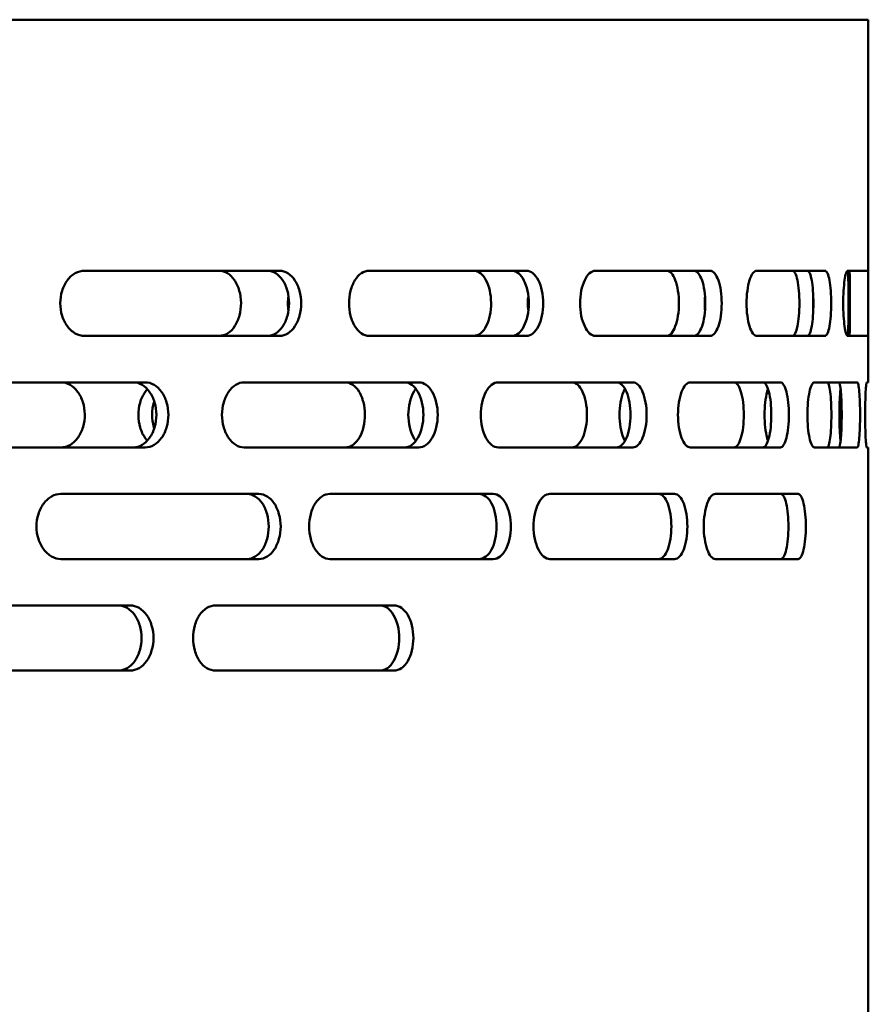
# Model space of a CAD drawing. Header units: millimetres. Extents: x -1845 to 7573, y -1484 to 1950.
# Tile 26 of 41: x 5241 to 5332, y 689 to 795. Entities that reach past the tile are written whole.
import ezdxf

# ---------------------------------------------------------------- set-up
doc = ezdxf.new("R2010")
doc.units = ezdxf.units.MM
doc.layers.add('Видимый контур (ГОСТ)', color=7, linetype='Continuous', lineweight=50)

msp = doc.modelspace()

# ---------------------------------------------------------------- linework, layer by layer
at = {"layer": 'Видимый контур (ГОСТ)'}
for p, q in [((5331.86, 795.17), (4811.86, 795.17)), ((5331.86, 756.17), (5331.86, 795.17)), ((5268.56, 768.17), (5247.55, 768.17)), ((5295.1, 768.17), (5278.16, 768.17)), ((5314.85, 768.17), (5302.51, 768.17)), ((5327.22, 768.17), (5319.84, 768.17)), ((5331.83, 768.17), (5329.64, 768.17)), ((5247.55, 761.17), (5268.56, 761.17)), ((5278.16, 761.17), (5295.1, 761.17)), ((5302.51, 761.17), (5314.85, 761.17)), ((5319.84, 761.17), (5327.22, 761.17)), ((5329.64, 761.17), (5331.83, 761.17)), ((5254.09, 756.17), (5231.51, 756.17)), ((5283.53, 756.17), (5264.72, 756.17)), ((5306.53, 756.17), (5292.07, 756.17)), ((5322.4, 756.17), (5312.73, 756.17)), ((5330.66, 756.17), (5326.07, 756.17)), ((5331.86, 756.17), (5331.68, 756.17)), ((5231.51, 749.17), (5254.09, 749.17)), ((5264.72, 749.17), (5283.53, 749.17)), ((5292.07, 749.17), (5306.53, 749.17)), ((5312.73, 749.17), (5322.4, 749.17)), ((5326.07, 749.17), (5330.66, 749.17)), ((5331.68, 749.17), (5331.86, 749.17)), ((5331.86, 590.17), (5331.86, 749.17)), ((5266.32, 744.17), (5245.03, 744.17)), ((5291.53, 744.17), (5273.95, 744.17)), ((5311.03, 744.17), (5297.62, 744.17)), ((5324.31, 744.17), (5315.41, 744.17)), ((5245.03, 737.17), (5266.32, 737.17)), ((5273.95, 737.17), (5291.53, 737.17)), ((5297.62, 737.17), (5311.03, 737.17)), ((5315.41, 737.17), (5324.31, 737.17)), ((5252.47, 732.17), (5229.71, 732.17)), ((5280.86, 732.17), (5261.65, 732.17)), ((5229.71, 725.17), (5252.47, 725.17)), ((5261.65, 725.17), (5280.86, 725.17))]:
    msp.add_line(p, q, dxfattribs=at)
for points, knots in [([(5247.55, 761.17), (5247.23, 761.17), (5246.88, 761.26), (5246.24, 761.62), (5245.95, 761.89), (5245.49, 762.51), (5245.29, 762.9), (5245.02, 763.76), (5244.95, 764.23), (5244.95, 765.11), (5245.02, 765.58), (5245.29, 766.44), (5245.49, 766.84), (5245.95, 767.46), (5246.24, 767.73), (5246.88, 768.08), (5247.23, 768.17), (5247.55, 768.17)], [0.527688, 0.527688, 0.527688, 0.527688, 0.659634, 0.659634, 0.791579, 0.791579, 0.923411, 0.923411, 1.055244, 1.055244, 1.187076, 1.187076, 1.318908, 1.318908, 1.450854, 1.450854, 1.582799, 1.582799, 1.582799, 1.582799]), ([(5262.04, 768.17), (5262.36, 768.17), (5262.67, 768.08), (5263.23, 767.73), (5263.48, 767.48), (5263.92, 766.84), (5264.09, 766.45), (5264.33, 765.61), (5264.39, 765.17), (5264.4, 764.26), (5264.34, 763.8), (5264.11, 762.95), (5263.95, 762.57), (5263.53, 761.91), (5263.27, 761.65), (5262.83, 761.36), (5262.68, 761.29), (5262.36, 761.2), (5262.2, 761.17), (5262.04, 761.17)], [0, 0, 0, 0, 0.139178, 0.139178, 0.273589, 0.273589, 0.412567, 0.412567, 0.546953, 0.546953, 0.685899, 0.685899, 0.820416, 0.820416, 0.95949, 0.95949, 1.032359, 1.032359, 1.103145, 1.103145, 1.103145, 1.103145]), ([(5267.26, 761.17), (5267.55, 761.17), (5267.86, 761.26), (5268.43, 761.62), (5268.69, 761.89), (5269.09, 762.51), (5269.27, 762.9), (5269.5, 763.76), (5269.56, 764.23), (5269.56, 764.67), (5269.56, 765.11), (5269.5, 765.58), (5269.27, 766.44), (5269.09, 766.83), (5268.69, 767.45), (5268.43, 767.72), (5267.86, 768.08), (5267.55, 768.17), (5267.26, 768.17)], [1.592251, 1.592251, 1.592251, 1.592251, 1.726032, 1.726032, 1.859813, 1.859813, 1.991577, 1.991577, 2.123342, 2.123342, 2.123342, 2.255107, 2.255107, 2.386872, 2.386872, 2.520653, 2.520653, 2.654434, 2.654434, 2.654434, 2.654434]), ([(5268.56, 768.17), (5268.85, 768.17), (5269.16, 768.08), (5269.73, 767.72), (5269.99, 767.45), (5270.4, 766.83), (5270.57, 766.44), (5270.81, 765.58), (5270.86, 765.11), (5270.86, 764.67), (5270.86, 764.23), (5270.81, 763.76), (5270.57, 762.9), (5270.4, 762.51), (5269.99, 761.89), (5269.73, 761.62), (5269.16, 761.26), (5268.85, 761.17), (5268.56, 761.17)], [1.592092, 1.592092, 1.592092, 1.592092, 1.725842, 1.725842, 1.859593, 1.859593, 1.991359, 1.991359, 2.123125, 2.123125, 2.123125, 2.254891, 2.254891, 2.386657, 2.386657, 2.520407, 2.520407, 2.654158, 2.654158, 2.654158, 2.654158]), ([(5278.16, 761.17), (5277.9, 761.17), (5277.61, 761.26), (5277.08, 761.62), (5276.84, 761.89), (5276.45, 762.51), (5276.29, 762.9), (5276.07, 763.76), (5276.01, 764.23), (5276.01, 765.11), (5276.07, 765.58), (5276.29, 766.44), (5276.45, 766.84), (5276.84, 767.46), (5277.08, 767.73), (5277.61, 768.08), (5277.9, 768.17), (5278.16, 768.17)], [0.527688, 0.527688, 0.527688, 0.527688, 0.659634, 0.659634, 0.791579, 0.791579, 0.923411, 0.923411, 1.055244, 1.055244, 1.187076, 1.187076, 1.318908, 1.318908, 1.450854, 1.450854, 1.582799, 1.582799, 1.582799, 1.582799]), ([(5289.43, 768.17), (5289.68, 768.17), (5289.92, 768.08), (5290.37, 767.73), (5290.57, 767.48), (5290.91, 766.84), (5291.05, 766.45), (5291.24, 765.61), (5291.29, 765.17), (5291.29, 764.26), (5291.25, 763.8), (5291.07, 762.95), (5290.94, 762.57), (5290.61, 761.91), (5290.4, 761.65), (5290.06, 761.36), (5289.93, 761.29), (5289.68, 761.2), (5289.55, 761.17), (5289.43, 761.17)], [0, 0, 0, 0, 0.139178, 0.139178, 0.273589, 0.273589, 0.412567, 0.412567, 0.546953, 0.546953, 0.685899, 0.685899, 0.820416, 0.820416, 0.95949, 0.95949, 1.032359, 1.032359, 1.103145, 1.103145, 1.103145, 1.103145]), ([(5293.55, 761.17), (5293.77, 761.17), (5294.02, 761.26), (5294.46, 761.62), (5294.66, 761.89), (5294.98, 762.51), (5295.12, 762.9), (5295.3, 763.76), (5295.34, 764.23), (5295.34, 764.67), (5295.34, 765.11), (5295.3, 765.58), (5295.12, 766.44), (5294.98, 766.83), (5294.66, 767.45), (5294.46, 767.72), (5294.02, 768.08), (5293.77, 768.17), (5293.55, 768.17)], [1.592251, 1.592251, 1.592251, 1.592251, 1.726032, 1.726032, 1.859813, 1.859813, 1.991577, 1.991577, 2.123342, 2.123342, 2.123342, 2.255107, 2.255107, 2.386872, 2.386872, 2.520653, 2.520653, 2.654434, 2.654434, 2.654434, 2.654434]), ([(5295.1, 768.17), (5295.33, 768.17), (5295.57, 768.08), (5296.01, 767.72), (5296.22, 767.45), (5296.53, 766.83), (5296.67, 766.44), (5296.85, 765.58), (5296.9, 765.11), (5296.9, 764.67), (5296.9, 764.23), (5296.85, 763.76), (5296.67, 762.9), (5296.53, 762.51), (5296.22, 761.89), (5296.01, 761.62), (5295.57, 761.26), (5295.33, 761.17), (5295.1, 761.17)], [1.592092, 1.592092, 1.592092, 1.592092, 1.725842, 1.725842, 1.859593, 1.859593, 1.991359, 1.991359, 2.123125, 2.123125, 2.123125, 2.254891, 2.254891, 2.386657, 2.386657, 2.520407, 2.520407, 2.654158, 2.654158, 2.654158, 2.654158]), ([(5302.51, 761.17), (5302.3, 761.17), (5302.09, 761.26), (5301.68, 761.62), (5301.5, 761.89), (5301.21, 762.51), (5301.08, 762.9), (5300.91, 763.76), (5300.87, 764.23), (5300.87, 765.11), (5300.91, 765.58), (5301.08, 766.44), (5301.21, 766.84), (5301.5, 767.46), (5301.68, 767.73), (5302.09, 768.08), (5302.3, 768.17), (5302.51, 768.17)], [0.527688, 0.527688, 0.527688, 0.527688, 0.659634, 0.659634, 0.791579, 0.791579, 0.923411, 0.923411, 1.055244, 1.055244, 1.187076, 1.187076, 1.318908, 1.318908, 1.450854, 1.450854, 1.582799, 1.582799, 1.582799, 1.582799]), ([(5310.17, 768.17), (5310.34, 768.17), (5310.52, 768.08), (5310.84, 767.73), (5310.99, 767.46), (5311.22, 766.84), (5311.32, 766.44), (5311.46, 765.58), (5311.49, 765.11), (5311.49, 764.23), (5311.46, 763.76), (5311.32, 762.9), (5311.22, 762.51), (5310.99, 761.89), (5310.84, 761.62), (5310.52, 761.26), (5310.34, 761.17), (5310.17, 761.17)], [0.527693, 0.527693, 0.527693, 0.527693, 0.65964, 0.65964, 0.791587, 0.791587, 0.923419, 0.923419, 1.055252, 1.055252, 1.187084, 1.187084, 1.318916, 1.318916, 1.450863, 1.450863, 1.58281, 1.58281, 1.58281, 1.58281]), ([(5313.1, 761.17), (5313.25, 761.17), (5313.42, 761.26), (5313.73, 761.62), (5313.87, 761.89), (5314.08, 762.51), (5314.18, 762.9), (5314.3, 763.76), (5314.33, 764.23), (5314.33, 764.67), (5314.33, 765.11), (5314.3, 765.58), (5314.18, 766.44), (5314.08, 766.83), (5313.87, 767.45), (5313.73, 767.72), (5313.42, 768.08), (5313.25, 768.17), (5313.1, 768.17)], [1.592251, 1.592251, 1.592251, 1.592251, 1.726032, 1.726032, 1.859813, 1.859813, 1.991577, 1.991577, 2.123342, 2.123342, 2.123342, 2.255107, 2.255107, 2.386872, 2.386872, 2.520653, 2.520653, 2.654434, 2.654434, 2.654434, 2.654434]), ([(5314.85, 768.17), (5315.01, 768.17), (5315.18, 768.08), (5315.49, 767.72), (5315.62, 767.45), (5315.84, 766.83), (5315.94, 766.44), (5316.06, 765.58), (5316.09, 765.11), (5316.09, 764.67), (5316.09, 764.23), (5316.06, 763.76), (5315.94, 762.9), (5315.84, 762.51), (5315.62, 761.89), (5315.49, 761.62), (5315.18, 761.26), (5315.01, 761.17), (5314.85, 761.17)], [1.592092, 1.592092, 1.592092, 1.592092, 1.725842, 1.725842, 1.859593, 1.859593, 1.991359, 1.991359, 2.123125, 2.123125, 2.123125, 2.254891, 2.254891, 2.386657, 2.386657, 2.520407, 2.520407, 2.654158, 2.654158, 2.654158, 2.654158]), ([(5319.84, 761.17), (5319.71, 761.17), (5319.57, 761.26), (5319.3, 761.62), (5319.18, 761.89), (5318.99, 762.51), (5318.91, 762.9), (5318.79, 763.76), (5318.77, 764.23), (5318.77, 765.11), (5318.79, 765.58), (5318.91, 766.44), (5318.99, 766.84), (5319.18, 767.46), (5319.3, 767.73), (5319.57, 768.08), (5319.71, 768.17), (5319.84, 768.17)], [0.527688, 0.527688, 0.527688, 0.527688, 0.659634, 0.659634, 0.791579, 0.791579, 0.923411, 0.923411, 1.055244, 1.055244, 1.187076, 1.187076, 1.318908, 1.318908, 1.450854, 1.450854, 1.582799, 1.582799, 1.582799, 1.582799]), ([(5323.71, 768.17), (5323.81, 768.17), (5323.91, 768.08), (5324.09, 767.73), (5324.18, 767.46), (5324.3, 766.84), (5324.36, 766.44), (5324.43, 765.58), (5324.45, 765.11), (5324.45, 764.23), (5324.43, 763.76), (5324.36, 762.9), (5324.3, 762.51), (5324.18, 761.89), (5324.09, 761.62), (5323.91, 761.26), (5323.81, 761.17), (5323.71, 761.17)], [0.527693, 0.527693, 0.527693, 0.527693, 0.65964, 0.65964, 0.791587, 0.791587, 0.923419, 0.923419, 1.055252, 1.055252, 1.187084, 1.187084, 1.318916, 1.318916, 1.450863, 1.450863, 1.58281, 1.58281, 1.58281, 1.58281]), ([(5325.32, 761.17), (5325.4, 761.17), (5325.49, 761.26), (5325.65, 761.62), (5325.72, 761.89), (5325.83, 762.51), (5325.88, 762.9), (5325.94, 763.76), (5325.96, 764.23), (5325.96, 764.67), (5325.96, 765.11), (5325.94, 765.58), (5325.88, 766.44), (5325.83, 766.83), (5325.72, 767.45), (5325.65, 767.72), (5325.49, 768.08), (5325.4, 768.17), (5325.32, 768.17)], [1.592251, 1.592251, 1.592251, 1.592251, 1.726032, 1.726032, 1.859813, 1.859813, 1.991577, 1.991577, 2.123342, 2.123342, 2.123342, 2.255107, 2.255107, 2.386872, 2.386872, 2.520653, 2.520653, 2.654434, 2.654434, 2.654434, 2.654434]), ([(5327.22, 768.17), (5327.3, 768.17), (5327.39, 768.08), (5327.55, 767.72), (5327.63, 767.45), (5327.74, 766.83), (5327.79, 766.44), (5327.85, 765.58), (5327.86, 765.11), (5327.86, 764.67), (5327.86, 764.23), (5327.85, 763.76), (5327.79, 762.9), (5327.74, 762.51), (5327.63, 761.89), (5327.55, 761.62), (5327.39, 761.26), (5327.3, 761.17), (5327.22, 761.17)], [1.592092, 1.592092, 1.592092, 1.592092, 1.725842, 1.725842, 1.859593, 1.859593, 1.991359, 1.991359, 2.123125, 2.123125, 2.123125, 2.254891, 2.254891, 2.386657, 2.386657, 2.520407, 2.520407, 2.654158, 2.654158, 2.654158, 2.654158]), ([(5329.64, 761.17), (5329.59, 761.17), (5329.52, 761.26), (5329.41, 761.62), (5329.35, 761.89), (5329.26, 762.51), (5329.23, 762.9), (5329.18, 763.76), (5329.16, 764.23), (5329.16, 765.11), (5329.18, 765.58), (5329.23, 766.44), (5329.26, 766.84), (5329.35, 767.46), (5329.41, 767.73), (5329.52, 768.08), (5329.59, 768.17), (5329.64, 768.17)], [0.527688, 0.527688, 0.527688, 0.527688, 0.659634, 0.659634, 0.791579, 0.791579, 0.923411, 0.923411, 1.055244, 1.055244, 1.187076, 1.187076, 1.318908, 1.318908, 1.450854, 1.450854, 1.582799, 1.582799, 1.582799, 1.582799]), ([(5329.62, 768.17), (5329.63, 768.14), (5329.65, 768.06), (5329.68, 767.73), (5329.7, 767.46), (5329.72, 766.84), (5329.73, 766.44), (5329.74, 765.58), (5329.74, 765.11), (5329.74, 764.23), (5329.74, 763.76), (5329.73, 762.9), (5329.72, 762.51), (5329.7, 761.89), (5329.68, 761.62), (5329.65, 761.29), (5329.63, 761.2), (5329.62, 761.18)], [0.546958, 0.546958, 0.546958, 0.546958, 0.65964, 0.65964, 0.791587, 0.791587, 0.923419, 0.923419, 1.055252, 1.055252, 1.187084, 1.187084, 1.318916, 1.318916, 1.450863, 1.450863, 1.563545, 1.563545, 1.563545, 1.563545]), ([(5329.84, 761.17), (5329.84, 761.17), (5329.85, 761.26), (5329.86, 761.62), (5329.86, 761.89), (5329.86, 762.51), (5329.86, 762.9), (5329.86, 763.76), (5329.86, 764.23), (5329.86, 764.67), (5329.86, 765.11), (5329.86, 765.58), (5329.86, 766.44), (5329.86, 766.83), (5329.86, 767.45), (5329.86, 767.72), (5329.85, 768.08), (5329.84, 768.17), (5329.84, 768.17)], [1.592251, 1.592251, 1.592251, 1.592251, 1.726032, 1.726032, 1.859813, 1.859813, 1.991577, 1.991577, 2.123342, 2.123342, 2.123342, 2.255107, 2.255107, 2.386872, 2.386872, 2.520653, 2.520653, 2.654434, 2.654434, 2.654434, 2.654434]), ([(5331.83, 768.17), (5331.84, 768.17), (5331.84, 768.08), (5331.85, 767.72), (5331.86, 767.45), (5331.86, 766.83), (5331.86, 766.44), (5331.86, 765.58), (5331.86, 765.11), (5331.86, 764.67), (5331.86, 764.23), (5331.86, 763.76), (5331.86, 762.9), (5331.86, 762.51), (5331.86, 761.89), (5331.85, 761.62), (5331.84, 761.26), (5331.84, 761.17), (5331.83, 761.17)], [1.592092, 1.592092, 1.592092, 1.592092, 1.725842, 1.725842, 1.859593, 1.859593, 1.991359, 1.991359, 2.123125, 2.123125, 2.123125, 2.254891, 2.254891, 2.386657, 2.386657, 2.520407, 2.520407, 2.654158, 2.654158, 2.654158, 2.654158]), ([(5269.5, 763.88), (5269.46, 764.14), (5269.44, 764.41), (5269.44, 764.67), (5269.44, 764.93), (5269.46, 765.2), (5269.5, 765.46)], [2.0458947, 2.0458947, 2.0458947, 2.0458947, 2.1233423, 2.1233423, 2.1233423, 2.2007899, 2.2007899, 2.2007899, 2.2007899]), ([(5295.3, 763.88), (5295.26, 764.14), (5295.25, 764.41), (5295.25, 764.67), (5295.25, 764.93), (5295.26, 765.2), (5295.3, 765.46)], [2.0458947, 2.0458947, 2.0458947, 2.0458947, 2.1233423, 2.1233423, 2.1233423, 2.2007899, 2.2007899, 2.2007899, 2.2007899]), ([(5314.3, 763.88), (5314.28, 764.14), (5314.27, 764.41), (5314.27, 764.67), (5314.27, 764.93), (5314.28, 765.2), (5314.3, 765.46)], [2.0458947, 2.0458947, 2.0458947, 2.0458947, 2.1233423, 2.1233423, 2.1233423, 2.2007899, 2.2007899, 2.2007899, 2.2007899]), ([(5325.94, 763.88), (5325.93, 764.14), (5325.92, 764.41), (5325.92, 764.67), (5325.92, 764.93), (5325.93, 765.2), (5325.94, 765.46)], [2.0458947, 2.0458947, 2.0458947, 2.0458947, 2.1233423, 2.1233423, 2.1233423, 2.2007899, 2.2007899, 2.2007899, 2.2007899]), ([(5245.01, 756.17), (5245.35, 756.17), (5245.69, 756.08), (5246.31, 755.73), (5246.59, 755.48), (5247.07, 754.84), (5247.26, 754.45), (5247.52, 753.61), (5247.59, 753.17), (5247.6, 752.26), (5247.53, 751.8), (5247.28, 750.95), (5247.1, 750.57), (5246.64, 749.91), (5246.36, 749.65), (5245.88, 749.36), (5245.71, 749.29), (5245.36, 749.2), (5245.18, 749.17), (5245.01, 749.17)], [0, 0, 0, 0, 0.139202, 0.139202, 0.273718, 0.273718, 0.412721, 0.412721, 0.547084, 0.547084, 0.685938, 0.685938, 0.820394, 0.820394, 0.959573, 0.959573, 1.03246, 1.03246, 1.103266, 1.103266, 1.103266, 1.103266]), ([(5252.8, 749.17), (5253.12, 749.17), (5253.45, 749.26), (5254.06, 749.62), (5254.34, 749.89), (5254.78, 750.51), (5254.97, 750.9), (5255.23, 751.76), (5255.29, 752.23), (5255.29, 752.67), (5255.29, 753.11), (5255.23, 753.58), (5254.97, 754.44), (5254.78, 754.83), (5254.34, 755.46), (5254.06, 755.73), (5253.45, 756.08), (5253.12, 756.17), (5252.8, 756.17)], [1.584467, 1.584467, 1.584467, 1.584467, 1.7168, 1.7168, 1.849133, 1.849133, 1.980959, 1.980959, 2.112785, 2.112785, 2.112785, 2.244611, 2.244611, 2.376438, 2.376438, 2.508771, 2.508771, 2.641104, 2.641104, 2.641104, 2.641104]), ([(5254.09, 756.17), (5254.41, 756.17), (5254.74, 756.08), (5255.35, 755.73), (5255.63, 755.46), (5256.08, 754.83), (5256.27, 754.44), (5256.52, 753.58), (5256.58, 753.11), (5256.58, 752.67), (5256.58, 752.23), (5256.52, 751.76), (5256.27, 750.9), (5256.08, 750.51), (5255.63, 749.89), (5255.35, 749.62), (5254.74, 749.26), (5254.41, 749.17), (5254.09, 749.17)], [1.58443, 1.58443, 1.58443, 1.58443, 1.716756, 1.716756, 1.849081, 1.849081, 1.980908, 1.980908, 2.112734, 2.112734, 2.112734, 2.24456, 2.24456, 2.376387, 2.376387, 2.508712, 2.508712, 2.641038, 2.641038, 2.641038, 2.641038]), ([(5264.72, 749.17), (5264.42, 749.17), (5264.11, 749.26), (5263.53, 749.62), (5263.26, 749.89), (5262.84, 750.51), (5262.66, 750.9), (5262.41, 751.76), (5262.35, 752.23), (5262.35, 753.11), (5262.41, 753.58), (5262.66, 754.44), (5262.84, 754.83), (5263.26, 755.46), (5263.53, 755.73), (5264.11, 756.08), (5264.42, 756.17), (5264.72, 756.17)], [0.527492, 0.527492, 0.527492, 0.527492, 0.659455, 0.659455, 0.791417, 0.791417, 0.923257, 0.923257, 1.055097, 1.055097, 1.186937, 1.186937, 1.318777, 1.318777, 1.450739, 1.450739, 1.582702, 1.582702, 1.582702, 1.582702]), ([(5275.59, 756.17), (5275.88, 756.17), (5276.16, 756.08), (5276.67, 755.73), (5276.9, 755.48), (5277.29, 754.84), (5277.45, 754.45), (5277.66, 753.61), (5277.72, 753.17), (5277.73, 752.26), (5277.68, 751.8), (5277.47, 750.95), (5277.32, 750.57), (5276.94, 749.91), (5276.71, 749.65), (5276.31, 749.36), (5276.17, 749.29), (5275.88, 749.2), (5275.74, 749.17), (5275.59, 749.17)], [0, 0, 0, 0, 0.139202, 0.139202, 0.273718, 0.273718, 0.412721, 0.412721, 0.547084, 0.547084, 0.685938, 0.685938, 0.820394, 0.820394, 0.959573, 0.959573, 1.03246, 1.03246, 1.103266, 1.103266, 1.103266, 1.103266]), ([(5281.99, 749.17), (5282.24, 749.17), (5282.52, 749.26), (5283.02, 749.62), (5283.24, 749.89), (5283.6, 750.51), (5283.75, 750.9), (5283.96, 751.76), (5284.01, 752.23), (5284.01, 752.67), (5284.01, 753.11), (5283.96, 753.58), (5283.75, 754.44), (5283.6, 754.83), (5283.24, 755.46), (5283.02, 755.73), (5282.52, 756.08), (5282.24, 756.17), (5281.99, 756.17)], [1.584467, 1.584467, 1.584467, 1.584467, 1.7168, 1.7168, 1.849133, 1.849133, 1.980959, 1.980959, 2.112785, 2.112785, 2.112785, 2.244611, 2.244611, 2.376438, 2.376438, 2.508771, 2.508771, 2.641104, 2.641104, 2.641104, 2.641104]), ([(5283.53, 756.17), (5283.78, 756.17), (5284.05, 756.08), (5284.55, 755.73), (5284.78, 755.46), (5285.14, 754.83), (5285.29, 754.44), (5285.5, 753.58), (5285.55, 753.11), (5285.55, 752.67), (5285.55, 752.23), (5285.5, 751.76), (5285.29, 750.9), (5285.14, 750.51), (5284.78, 749.89), (5284.55, 749.62), (5284.05, 749.26), (5283.78, 749.17), (5283.53, 749.17)], [1.58443, 1.58443, 1.58443, 1.58443, 1.716756, 1.716756, 1.849081, 1.849081, 1.980908, 1.980908, 2.112734, 2.112734, 2.112734, 2.24456, 2.24456, 2.376387, 2.376387, 2.508712, 2.508712, 2.641038, 2.641038, 2.641038, 2.641038]), ([(5292.07, 749.17), (5291.83, 749.17), (5291.58, 749.26), (5291.12, 749.62), (5290.91, 749.89), (5290.57, 750.51), (5290.43, 750.9), (5290.23, 751.76), (5290.19, 752.23), (5290.19, 753.11), (5290.23, 753.58), (5290.43, 754.44), (5290.57, 754.83), (5290.91, 755.46), (5291.12, 755.73), (5291.58, 756.08), (5291.83, 756.17), (5292.07, 756.17)], [0.527492, 0.527492, 0.527492, 0.527492, 0.659455, 0.659455, 0.791417, 0.791417, 0.923257, 0.923257, 1.055097, 1.055097, 1.186937, 1.186937, 1.318777, 1.318777, 1.450739, 1.450739, 1.582702, 1.582702, 1.582702, 1.582702]), ([(5299.98, 756.17), (5300.2, 756.17), (5300.42, 756.08), (5300.8, 755.73), (5300.98, 755.48), (5301.28, 754.84), (5301.4, 754.45), (5301.56, 753.61), (5301.6, 753.17), (5301.6, 752.26), (5301.56, 751.8), (5301.41, 750.95), (5301.3, 750.57), (5301.01, 749.91), (5300.83, 749.65), (5300.53, 749.36), (5300.42, 749.29), (5300.2, 749.2), (5300.1, 749.17), (5299.98, 749.17)], [0, 0, 0, 0, 0.139202, 0.139202, 0.273718, 0.273718, 0.412721, 0.412721, 0.547084, 0.547084, 0.685938, 0.685938, 0.820394, 0.820394, 0.959573, 0.959573, 1.03246, 1.03246, 1.103266, 1.103266, 1.103266, 1.103266]), ([(5304.79, 749.17), (5304.98, 749.17), (5305.18, 749.26), (5305.55, 749.62), (5305.72, 749.89), (5305.98, 750.51), (5306.09, 750.9), (5306.24, 751.76), (5306.28, 752.23), (5306.28, 752.67), (5306.28, 753.11), (5306.24, 753.58), (5306.09, 754.44), (5305.98, 754.83), (5305.72, 755.46), (5305.55, 755.73), (5305.18, 756.08), (5304.98, 756.17), (5304.79, 756.17)], [1.584467, 1.584467, 1.584467, 1.584467, 1.7168, 1.7168, 1.849133, 1.849133, 1.980959, 1.980959, 2.112785, 2.112785, 2.112785, 2.244611, 2.244611, 2.376438, 2.376438, 2.508771, 2.508771, 2.641104, 2.641104, 2.641104, 2.641104]), ([(5306.53, 756.17), (5306.72, 756.17), (5306.92, 756.08), (5307.29, 755.73), (5307.46, 755.46), (5307.72, 754.83), (5307.83, 754.44), (5307.98, 753.58), (5308.02, 753.11), (5308.02, 752.67), (5308.02, 752.23), (5307.98, 751.76), (5307.83, 750.9), (5307.72, 750.51), (5307.46, 749.89), (5307.29, 749.62), (5306.92, 749.26), (5306.72, 749.17), (5306.53, 749.17)], [1.58443, 1.58443, 1.58443, 1.58443, 1.716756, 1.716756, 1.849081, 1.849081, 1.980908, 1.980908, 2.112734, 2.112734, 2.112734, 2.24456, 2.24456, 2.376387, 2.376387, 2.508712, 2.508712, 2.641038, 2.641038, 2.641038, 2.641038]), ([(5312.73, 749.17), (5312.56, 749.17), (5312.38, 749.26), (5312.05, 749.62), (5311.9, 749.89), (5311.66, 750.51), (5311.56, 750.9), (5311.42, 751.76), (5311.39, 752.23), (5311.39, 753.11), (5311.42, 753.58), (5311.56, 754.44), (5311.66, 754.83), (5311.9, 755.46), (5312.05, 755.73), (5312.38, 756.08), (5312.56, 756.17), (5312.73, 756.17)], [0.527492, 0.527492, 0.527492, 0.527492, 0.659455, 0.659455, 0.791417, 0.791417, 0.923257, 0.923257, 1.055097, 1.055097, 1.186937, 1.186937, 1.318777, 1.318777, 1.450739, 1.450739, 1.582702, 1.582702, 1.582702, 1.582702]), ([(5317.42, 756.17), (5317.55, 756.17), (5317.7, 756.08), (5317.96, 755.73), (5318.07, 755.46), (5318.26, 754.83), (5318.34, 754.44), (5318.45, 753.58), (5318.47, 753.11), (5318.47, 752.23), (5318.45, 751.76), (5318.34, 750.9), (5318.26, 750.51), (5318.07, 749.89), (5317.96, 749.62), (5317.7, 749.26), (5317.55, 749.17), (5317.42, 749.17)], [0.527494, 0.527494, 0.527494, 0.527494, 0.659459, 0.659459, 0.791423, 0.791423, 0.923263, 0.923263, 1.055103, 1.055103, 1.186943, 1.186943, 1.318783, 1.318783, 1.450747, 1.450747, 1.582711, 1.582711, 1.582711, 1.582711]), ([(5320.52, 749.17), (5320.63, 749.17), (5320.76, 749.26), (5320.99, 749.62), (5321.09, 749.89), (5321.25, 750.51), (5321.32, 750.9), (5321.41, 751.76), (5321.43, 752.23), (5321.43, 752.67), (5321.43, 753.11), (5321.41, 753.58), (5321.32, 754.44), (5321.25, 754.83), (5321.09, 755.46), (5320.99, 755.73), (5320.76, 756.08), (5320.63, 756.17), (5320.52, 756.17)], [1.584467, 1.584467, 1.584467, 1.584467, 1.7168, 1.7168, 1.849133, 1.849133, 1.980959, 1.980959, 2.112785, 2.112785, 2.112785, 2.244611, 2.244611, 2.376438, 2.376438, 2.508771, 2.508771, 2.641104, 2.641104, 2.641104, 2.641104]), ([(5322.4, 756.17), (5322.52, 756.17), (5322.64, 756.08), (5322.87, 755.73), (5322.97, 755.46), (5323.13, 754.83), (5323.2, 754.44), (5323.3, 753.58), (5323.32, 753.11), (5323.32, 752.67), (5323.32, 752.23), (5323.3, 751.76), (5323.2, 750.9), (5323.13, 750.51), (5322.97, 749.89), (5322.87, 749.62), (5322.64, 749.26), (5322.52, 749.17), (5322.4, 749.17)], [1.58443, 1.58443, 1.58443, 1.58443, 1.716756, 1.716756, 1.849081, 1.849081, 1.980908, 1.980908, 2.112734, 2.112734, 2.112734, 2.24456, 2.24456, 2.376387, 2.376387, 2.508712, 2.508712, 2.641038, 2.641038, 2.641038, 2.641038]), ([(5326.07, 749.17), (5325.97, 749.17), (5325.87, 749.26), (5325.69, 749.62), (5325.6, 749.89), (5325.47, 750.51), (5325.41, 750.9), (5325.33, 751.76), (5325.31, 752.23), (5325.31, 753.11), (5325.33, 753.58), (5325.41, 754.44), (5325.47, 754.83), (5325.6, 755.46), (5325.69, 755.73), (5325.87, 756.08), (5325.97, 756.17), (5326.07, 756.17)], [0.527492, 0.527492, 0.527492, 0.527492, 0.659455, 0.659455, 0.791417, 0.791417, 0.923257, 0.923257, 1.055097, 1.055097, 1.186937, 1.186937, 1.318777, 1.318777, 1.450739, 1.450739, 1.582702, 1.582702, 1.582702, 1.582702]), ([(5327.43, 756.17), (5327.49, 756.17), (5327.56, 756.08), (5327.67, 755.73), (5327.72, 755.46), (5327.8, 754.83), (5327.83, 754.44), (5327.88, 753.58), (5327.89, 753.11), (5327.89, 752.23), (5327.88, 751.76), (5327.83, 750.9), (5327.8, 750.51), (5327.72, 749.89), (5327.67, 749.62), (5327.56, 749.26), (5327.49, 749.17), (5327.43, 749.17)], [0.527494, 0.527494, 0.527494, 0.527494, 0.659459, 0.659459, 0.791423, 0.791423, 0.923263, 0.923263, 1.055103, 1.055103, 1.186943, 1.186943, 1.318783, 1.318783, 1.450747, 1.450747, 1.582711, 1.582711, 1.582711, 1.582711]), ([(5328.69, 749.17), (5328.73, 749.17), (5328.77, 749.26), (5328.85, 749.62), (5328.88, 749.89), (5328.94, 750.51), (5328.96, 750.9), (5328.99, 751.76), (5329, 752.23), (5329, 752.67), (5329, 753.11), (5328.99, 753.58), (5328.96, 754.44), (5328.94, 754.83), (5328.88, 755.46), (5328.85, 755.73), (5328.77, 756.08), (5328.73, 756.17), (5328.69, 756.17)], [1.584467, 1.584467, 1.584467, 1.584467, 1.7168, 1.7168, 1.849133, 1.849133, 1.980959, 1.980959, 2.112785, 2.112785, 2.112785, 2.244611, 2.244611, 2.376438, 2.376438, 2.508771, 2.508771, 2.641104, 2.641104, 2.641104, 2.641104]), ([(5330.66, 756.17), (5330.7, 756.17), (5330.75, 756.08), (5330.83, 755.73), (5330.86, 755.46), (5330.92, 754.83), (5330.94, 754.44), (5330.97, 753.58), (5330.98, 753.11), (5330.98, 752.67), (5330.98, 752.23), (5330.97, 751.76), (5330.94, 750.9), (5330.92, 750.51), (5330.86, 749.89), (5330.83, 749.62), (5330.75, 749.26), (5330.7, 749.17), (5330.66, 749.17)], [1.58443, 1.58443, 1.58443, 1.58443, 1.716756, 1.716756, 1.849081, 1.849081, 1.980908, 1.980908, 2.112734, 2.112734, 2.112734, 2.24456, 2.24456, 2.376387, 2.376387, 2.508712, 2.508712, 2.641038, 2.641038, 2.641038, 2.641038]), ([(5331.68, 749.17), (5331.67, 749.17), (5331.65, 749.26), (5331.61, 749.62), (5331.59, 749.89), (5331.56, 750.51), (5331.55, 750.9), (5331.53, 751.76), (5331.53, 752.23), (5331.53, 753.11), (5331.53, 753.58), (5331.55, 754.44), (5331.56, 754.83), (5331.59, 755.46), (5331.61, 755.73), (5331.65, 756.08), (5331.67, 756.17), (5331.68, 756.17)], [0.527492, 0.527492, 0.527492, 0.527492, 0.659455, 0.659455, 0.791417, 0.791417, 0.923257, 0.923257, 1.055097, 1.055097, 1.186937, 1.186937, 1.318777, 1.318777, 1.450739, 1.450739, 1.582702, 1.582702, 1.582702, 1.582702]), ([(5254.32, 749.9), (5254.24, 749.99), (5254.17, 750.08), (5253.86, 750.51), (5253.67, 750.9), (5253.43, 751.74), (5253.36, 752.18), (5253.35, 753.09), (5253.41, 753.55), (5253.65, 754.39), (5253.83, 754.77), (5254.13, 755.22), (5254.23, 755.34), (5254.32, 755.44)], [0.2314711, 0.2314711, 0.2314711, 0.2314711, 0.2748763, 0.2748763, 0.4138797, 0.4138797, 0.5480289, 0.5480289, 0.6865623, 0.6865623, 0.8208537, 0.8208537, 0.8736115, 0.8736115, 0.8736115, 0.8736115]), ([(5283.2, 749.87), (5283.12, 749.97), (5283.05, 750.08), (5282.8, 750.51), (5282.65, 750.9), (5282.44, 751.76), (5282.39, 752.23), (5282.39, 752.67), (5282.39, 753.11), (5282.44, 753.58), (5282.65, 754.44), (5282.8, 754.83), (5283.05, 755.26), (5283.12, 755.37), (5283.2, 755.47)], [1.7994814, 1.7994814, 1.7994814, 1.7994814, 1.8491333, 1.8491333, 1.9809594, 1.9809594, 2.1127854, 2.1127854, 2.1127854, 2.2446115, 2.2446115, 2.3764375, 2.3764375, 2.4260894, 2.4260894, 2.4260894, 2.4260894]), ([(5305.69, 749.87), (5305.63, 749.97), (5305.57, 750.08), (5305.39, 750.51), (5305.28, 750.9), (5305.13, 751.76), (5305.09, 752.23), (5305.09, 752.67), (5305.09, 753.11), (5305.13, 753.58), (5305.28, 754.44), (5305.39, 754.83), (5305.57, 755.26), (5305.63, 755.37), (5305.69, 755.47)], [1.7994814, 1.7994814, 1.7994814, 1.7994814, 1.8491333, 1.8491333, 1.9809594, 1.9809594, 2.1127854, 2.1127854, 2.1127854, 2.2446115, 2.2446115, 2.3764375, 2.3764375, 2.4260894, 2.4260894, 2.4260894, 2.4260894]), ([(5321.07, 749.87), (5321.03, 749.97), (5321, 750.08), (5320.89, 750.51), (5320.82, 750.9), (5320.72, 751.76), (5320.7, 752.23), (5320.7, 752.67), (5320.7, 753.11), (5320.72, 753.58), (5320.82, 754.44), (5320.89, 754.83), (5321, 755.26), (5321.03, 755.37), (5321.07, 755.47)], [1.7994814, 1.7994814, 1.7994814, 1.7994814, 1.8491333, 1.8491333, 1.9809594, 1.9809594, 2.1127854, 2.1127854, 2.1127854, 2.2446115, 2.2446115, 2.3764375, 2.3764375, 2.4260894, 2.4260894, 2.4260894, 2.4260894]), ([(5328.88, 749.87), (5328.87, 749.97), (5328.85, 750.08), (5328.82, 750.51), (5328.79, 750.9), (5328.76, 751.76), (5328.75, 752.23), (5328.75, 752.67), (5328.75, 753.11), (5328.76, 753.58), (5328.79, 754.44), (5328.82, 754.83), (5328.85, 755.26), (5328.87, 755.37), (5328.88, 755.47)], [1.7994814, 1.7994814, 1.7994814, 1.7994814, 1.8491333, 1.8491333, 1.9809594, 1.9809594, 2.1127854, 2.1127854, 2.1127854, 2.2446115, 2.2446115, 2.3764375, 2.3764375, 2.4260894, 2.4260894, 2.4260894, 2.4260894]), ([(5255.06, 754.14), (5255.05, 754.1), (5255.04, 754.06), (5254.9, 753.6), (5254.84, 753.16), (5254.83, 752.25), (5254.89, 751.8), (5255.03, 751.31), (5255.04, 751.26), (5255.06, 751.2)], [0.4007051, 0.4007051, 0.4007051, 0.4007051, 0.4138742, 0.4138742, 0.5480245, 0.5480245, 0.6865599, 0.6865599, 0.7043772, 0.7043772, 0.7043772, 0.7043772]), ([(5245.03, 737.17), (5244.7, 737.17), (5244.35, 737.26), (5243.7, 737.62), (5243.41, 737.89), (5242.94, 738.51), (5242.73, 738.9), (5242.47, 739.76), (5242.4, 740.23), (5242.4, 741.11), (5242.47, 741.58), (5242.73, 742.44), (5242.94, 742.84), (5243.41, 743.46), (5243.7, 743.73), (5244.35, 744.08), (5244.7, 744.17), (5245.03, 744.17)], [0.527688, 0.527688, 0.527688, 0.527688, 0.659634, 0.659634, 0.791579, 0.791579, 0.923411, 0.923411, 1.055244, 1.055244, 1.187076, 1.187076, 1.318908, 1.318908, 1.450854, 1.450854, 1.582799, 1.582799, 1.582799, 1.582799]), ([(5265.04, 737.17), (5265.33, 737.17), (5265.65, 737.26), (5266.22, 737.62), (5266.48, 737.88), (5266.9, 738.51), (5267.08, 738.9), (5267.31, 739.76), (5267.37, 740.23), (5267.37, 740.67), (5267.37, 741.11), (5267.31, 741.58), (5267.08, 742.44), (5266.9, 742.83), (5266.49, 743.45), (5266.22, 743.72), (5265.65, 744.08), (5265.33, 744.17), (5265.04, 744.17)], [1.592251, 1.592251, 1.592251, 1.592251, 1.72554, 1.72554, 1.858829, 1.858829, 1.991086, 1.991086, 2.123343, 2.123343, 2.123343, 2.255108, 2.255108, 2.386873, 2.386873, 2.520654, 2.520654, 2.654435, 2.654435, 2.654435, 2.654435]), ([(5266.32, 744.17), (5266.61, 744.17), (5266.93, 744.08), (5267.51, 743.72), (5267.77, 743.45), (5268.18, 742.83), (5268.36, 742.44), (5268.6, 741.58), (5268.66, 741.11), (5268.66, 740.67), (5268.66, 740.23), (5268.6, 739.76), (5268.36, 738.9), (5268.18, 738.51), (5267.77, 737.88), (5267.5, 737.62), (5266.93, 737.26), (5266.61, 737.17), (5266.32, 737.17)], [1.592093, 1.592093, 1.592093, 1.592093, 1.725843, 1.725843, 1.859594, 1.859594, 1.99136, 1.99136, 2.123126, 2.123126, 2.123126, 2.255376, 2.255376, 2.387627, 2.387627, 2.520893, 2.520893, 2.654159, 2.654159, 2.654159, 2.654159]), ([(5273.95, 737.17), (5273.67, 737.17), (5273.38, 737.26), (5272.83, 737.62), (5272.58, 737.89), (5272.18, 738.51), (5272.01, 738.9), (5271.78, 739.76), (5271.73, 740.23), (5271.73, 741.11), (5271.78, 741.58), (5272.01, 742.44), (5272.18, 742.84), (5272.58, 743.46), (5272.83, 743.73), (5273.38, 744.08), (5273.67, 744.17), (5273.95, 744.17)], [0.527688, 0.527688, 0.527688, 0.527688, 0.659634, 0.659634, 0.791579, 0.791579, 0.923411, 0.923411, 1.055244, 1.055244, 1.187076, 1.187076, 1.318908, 1.318908, 1.450854, 1.450854, 1.582799, 1.582799, 1.582799, 1.582799]), ([(5290.01, 737.17), (5290.25, 737.17), (5290.5, 737.26), (5290.97, 737.62), (5291.18, 737.88), (5291.51, 738.51), (5291.65, 738.9), (5291.84, 739.76), (5291.89, 740.23), (5291.89, 740.67), (5291.89, 741.11), (5291.84, 741.58), (5291.65, 742.44), (5291.51, 742.83), (5291.18, 743.45), (5290.97, 743.72), (5290.51, 744.08), (5290.25, 744.17), (5290.01, 744.17)], [1.592251, 1.592251, 1.592251, 1.592251, 1.72554, 1.72554, 1.858829, 1.858829, 1.991086, 1.991086, 2.123343, 2.123343, 2.123343, 2.255108, 2.255108, 2.386873, 2.386873, 2.520654, 2.520654, 2.654435, 2.654435, 2.654435, 2.654435]), ([(5291.53, 744.17), (5291.77, 744.17), (5292.02, 744.08), (5292.49, 743.72), (5292.7, 743.45), (5293.03, 742.83), (5293.17, 742.44), (5293.36, 741.58), (5293.41, 741.11), (5293.41, 740.67), (5293.41, 740.23), (5293.36, 739.76), (5293.17, 738.9), (5293.03, 738.51), (5292.7, 737.88), (5292.49, 737.62), (5292.02, 737.26), (5291.77, 737.17), (5291.53, 737.17)], [1.592093, 1.592093, 1.592093, 1.592093, 1.725843, 1.725843, 1.859594, 1.859594, 1.99136, 1.99136, 2.123126, 2.123126, 2.123126, 2.255376, 2.255376, 2.387627, 2.387627, 2.520893, 2.520893, 2.654159, 2.654159, 2.654159, 2.654159]), ([(5297.62, 737.17), (5297.4, 737.17), (5297.16, 737.26), (5296.73, 737.62), (5296.53, 737.89), (5296.22, 738.51), (5296.08, 738.9), (5295.9, 739.76), (5295.86, 740.23), (5295.86, 741.11), (5295.9, 741.58), (5296.08, 742.44), (5296.22, 742.84), (5296.53, 743.46), (5296.73, 743.73), (5297.16, 744.08), (5297.4, 744.17), (5297.62, 744.17)], [0.527688, 0.527688, 0.527688, 0.527688, 0.659634, 0.659634, 0.791579, 0.791579, 0.923411, 0.923411, 1.055244, 1.055244, 1.187076, 1.187076, 1.318908, 1.318908, 1.450854, 1.450854, 1.582799, 1.582799, 1.582799, 1.582799]), ([(5309.32, 737.17), (5309.49, 737.17), (5309.68, 737.26), (5310.01, 737.62), (5310.17, 737.88), (5310.41, 738.51), (5310.51, 738.9), (5310.65, 739.76), (5310.68, 740.23), (5310.68, 740.67), (5310.68, 741.11), (5310.65, 741.58), (5310.51, 742.44), (5310.41, 742.83), (5310.17, 743.45), (5310.02, 743.72), (5309.68, 744.08), (5309.49, 744.17), (5309.32, 744.17)], [1.592251, 1.592251, 1.592251, 1.592251, 1.72554, 1.72554, 1.858829, 1.858829, 1.991086, 1.991086, 2.123343, 2.123343, 2.123343, 2.255108, 2.255108, 2.386873, 2.386873, 2.520654, 2.520654, 2.654435, 2.654435, 2.654435, 2.654435]), ([(5311.03, 744.17), (5311.21, 744.17), (5311.39, 744.08), (5311.73, 743.72), (5311.89, 743.45), (5312.13, 742.83), (5312.23, 742.44), (5312.37, 741.58), (5312.4, 741.11), (5312.4, 740.67), (5312.4, 740.23), (5312.37, 739.76), (5312.23, 738.9), (5312.13, 738.51), (5311.88, 737.88), (5311.73, 737.62), (5311.39, 737.26), (5311.21, 737.17), (5311.03, 737.17)], [1.592093, 1.592093, 1.592093, 1.592093, 1.725843, 1.725843, 1.859594, 1.859594, 1.99136, 1.99136, 2.123126, 2.123126, 2.123126, 2.255376, 2.255376, 2.387627, 2.387627, 2.520893, 2.520893, 2.654159, 2.654159, 2.654159, 2.654159]), ([(5315.41, 737.17), (5315.26, 737.17), (5315.09, 737.26), (5314.79, 737.62), (5314.65, 737.89), (5314.42, 738.51), (5314.33, 738.9), (5314.2, 739.76), (5314.16, 740.23), (5314.16, 741.11), (5314.2, 741.58), (5314.33, 742.44), (5314.42, 742.84), (5314.65, 743.46), (5314.79, 743.73), (5315.09, 744.08), (5315.26, 744.17), (5315.41, 744.17)], [0.527688, 0.527688, 0.527688, 0.527688, 0.659634, 0.659634, 0.791579, 0.791579, 0.923411, 0.923411, 1.055244, 1.055244, 1.187076, 1.187076, 1.318908, 1.318908, 1.450854, 1.450854, 1.582799, 1.582799, 1.582799, 1.582799]), ([(5322.45, 737.17), (5322.55, 737.17), (5322.66, 737.26), (5322.87, 737.62), (5322.96, 737.88), (5323.1, 738.51), (5323.17, 738.9), (5323.25, 739.76), (5323.27, 740.23), (5323.27, 740.67), (5323.27, 741.11), (5323.25, 741.58), (5323.17, 742.44), (5323.11, 742.83), (5322.96, 743.45), (5322.87, 743.72), (5322.67, 744.08), (5322.55, 744.17), (5322.45, 744.17)], [1.592251, 1.592251, 1.592251, 1.592251, 1.72554, 1.72554, 1.858829, 1.858829, 1.991086, 1.991086, 2.123343, 2.123343, 2.123343, 2.255108, 2.255108, 2.386873, 2.386873, 2.520654, 2.520654, 2.654435, 2.654435, 2.654435, 2.654435]), ([(5324.31, 744.17), (5324.42, 744.17), (5324.53, 744.08), (5324.74, 743.72), (5324.83, 743.45), (5324.97, 742.83), (5325.04, 742.44), (5325.12, 741.58), (5325.14, 741.11), (5325.14, 740.67), (5325.14, 740.23), (5325.12, 739.76), (5325.03, 738.9), (5324.97, 738.51), (5324.83, 737.88), (5324.74, 737.62), (5324.53, 737.26), (5324.42, 737.17), (5324.31, 737.17)], [1.592093, 1.592093, 1.592093, 1.592093, 1.725843, 1.725843, 1.859594, 1.859594, 1.99136, 1.99136, 2.123126, 2.123126, 2.123126, 2.255376, 2.255376, 2.387627, 2.387627, 2.520893, 2.520893, 2.654159, 2.654159, 2.654159, 2.654159]), ([(5251.19, 725.17), (5251.51, 725.17), (5251.84, 725.26), (5252.46, 725.62), (5252.74, 725.89), (5253.19, 726.51), (5253.38, 726.9), (5253.64, 727.76), (5253.7, 728.23), (5253.7, 728.67), (5253.7, 729.11), (5253.64, 729.58), (5253.38, 730.44), (5253.19, 730.83), (5252.75, 731.46), (5252.46, 731.73), (5251.84, 732.08), (5251.51, 732.17), (5251.19, 732.17)], [1.584467, 1.584467, 1.584467, 1.584467, 1.716673, 1.716673, 1.848879, 1.848879, 1.980832, 1.980832, 2.112785, 2.112785, 2.112785, 2.244612, 2.244612, 2.376438, 2.376438, 2.508771, 2.508771, 2.641104, 2.641104, 2.641104, 2.641104]), ([(5252.47, 732.17), (5252.78, 732.17), (5253.12, 732.08), (5253.74, 731.73), (5254.02, 731.46), (5254.47, 730.84), (5254.66, 730.44), (5254.91, 729.58), (5254.98, 729.11), (5254.98, 728.67), (5254.98, 728.23), (5254.91, 727.76), (5254.66, 726.9), (5254.47, 726.51), (5254.02, 725.89), (5253.74, 725.62), (5253.12, 725.26), (5252.78, 725.17), (5252.47, 725.17)], [1.58443, 1.58443, 1.58443, 1.58443, 1.716631, 1.716631, 1.848831, 1.848831, 1.980783, 1.980783, 2.112734, 2.112734, 2.112734, 2.24456, 2.24456, 2.376387, 2.376387, 2.508712, 2.508712, 2.641038, 2.641038, 2.641038, 2.641038]), ([(5261.65, 725.17), (5261.35, 725.17), (5261.02, 725.26), (5260.43, 725.62), (5260.16, 725.89), (5259.73, 726.51), (5259.54, 726.9), (5259.3, 727.76), (5259.24, 728.23), (5259.24, 729.11), (5259.3, 729.58), (5259.54, 730.44), (5259.73, 730.84), (5260.16, 731.46), (5260.43, 731.73), (5261.02, 732.08), (5261.35, 732.17), (5261.65, 732.17)], [0.527492, 0.527492, 0.527492, 0.527492, 0.659455, 0.659455, 0.791417, 0.791417, 0.923257, 0.923257, 1.055097, 1.055097, 1.186969, 1.186969, 1.318841, 1.318841, 1.450771, 1.450771, 1.582702, 1.582702, 1.582702, 1.582702]), ([(5279.34, 725.17), (5279.61, 725.17), (5279.88, 725.26), (5280.4, 725.62), (5280.63, 725.89), (5280.99, 726.51), (5281.15, 726.9), (5281.36, 727.76), (5281.41, 728.23), (5281.41, 728.67), (5281.41, 729.11), (5281.36, 729.58), (5281.15, 730.44), (5280.99, 730.83), (5280.63, 731.46), (5280.4, 731.73), (5279.89, 732.08), (5279.61, 732.17), (5279.34, 732.17)], [1.584467, 1.584467, 1.584467, 1.584467, 1.716673, 1.716673, 1.848879, 1.848879, 1.980832, 1.980832, 2.112785, 2.112785, 2.112785, 2.244612, 2.244612, 2.376438, 2.376438, 2.508771, 2.508771, 2.641104, 2.641104, 2.641104, 2.641104]), ([(5280.86, 732.17), (5281.12, 732.17), (5281.4, 732.08), (5281.91, 731.73), (5282.14, 731.46), (5282.51, 730.84), (5282.67, 730.44), (5282.88, 729.58), (5282.93, 729.11), (5282.93, 728.67), (5282.93, 728.23), (5282.88, 727.76), (5282.67, 726.9), (5282.51, 726.51), (5282.14, 725.89), (5281.91, 725.62), (5281.4, 725.26), (5281.12, 725.17), (5280.86, 725.17)], [1.58443, 1.58443, 1.58443, 1.58443, 1.716631, 1.716631, 1.848831, 1.848831, 1.980783, 1.980783, 2.112734, 2.112734, 2.112734, 2.24456, 2.24456, 2.376387, 2.376387, 2.508712, 2.508712, 2.641038, 2.641038, 2.641038, 2.641038])]:
    msp.add_open_spline(points, degree=3, knots=knots, dxfattribs=at)

doc.saveas('drawing.dxf')
